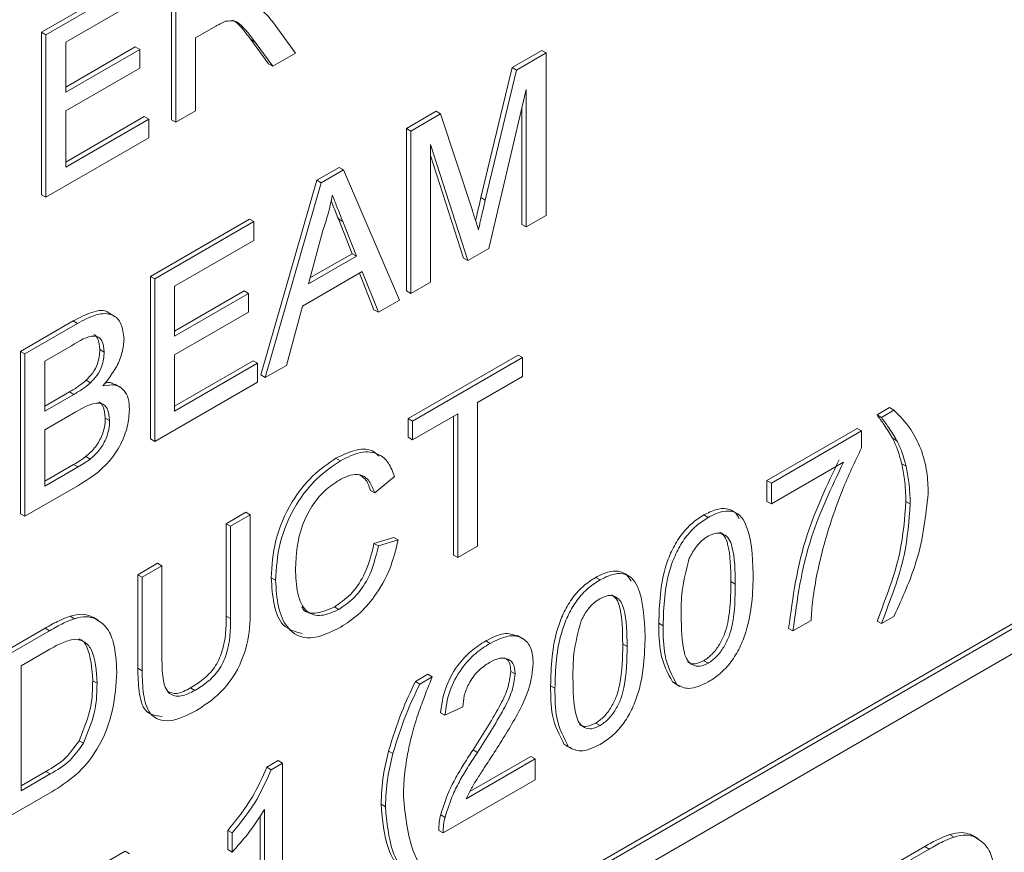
# Paper-space layout 'Sheet1' of a CAD drawing. Header units: millimetres. Extents: x 0 to 432, y 0 to 279.
# Tile 75 of 90: x 397.16 to 401.23, y 228.11 to 231.54. Entities that reach past the tile are written whole.
import ezdxf

# ---------------------------------------------------------------- set-up
doc = ezdxf.new("R2010")
doc.units = ezdxf.units.MM
doc.header["$LTSCALE"] = 0.5

psp = doc.layouts.new('Sheet1')

# ---------------------------------------------------------------- linework, layer by layer
at = {"color": 7, "linetype": 'Continuous', "lineweight": 15}
for p, q in [((397.7864, 231.1315), (397.7864, 231.8022)), ((397.8044, 231.1212), (397.8044, 231.7918)), ((397.2503, 231.4927), (397.6598, 231.7291)), ((397.2683, 231.4823), (397.6778, 231.7187)), ((397.6778, 231.6414), (397.3502, 231.4522)), ((398.2034, 231.5367), (398.2987, 231.4065)), ((397.2503, 230.8221), (397.2503, 231.4927)), ((397.2683, 231.4823), (397.2503, 231.4927)), ((397.2683, 230.8117), (397.2683, 231.4823)), ((397.9701, 231.5178), (397.8863, 231.4694)), ((397.3502, 231.4522), (397.3502, 231.2459)), ((397.8863, 231.4694), (397.8863, 231.1685)), ((398.1868, 231.3627), (398.1145, 231.4625)), ((398.1324, 231.4522), (398.1145, 231.4625)), ((398.2048, 231.3523), (398.1324, 231.4522)), ((397.3502, 231.2666), (397.6375, 231.4325)), ((397.3502, 231.2459), (397.6555, 231.4221)), ((397.6555, 231.4221), (397.6375, 231.4325)), ((397.6555, 231.4221), (397.6555, 231.3447)), ((398.2987, 231.4065), (398.2048, 231.3523)), ((399.1932, 231.3471), (399.3154, 231.4176)), ((399.2112, 231.3367), (399.3333, 231.4072)), ((399.3333, 231.4072), (399.3154, 231.4176)), ((399.3333, 231.4072), (399.3333, 230.7366)), ((398.2048, 231.3523), (398.1868, 231.3627)), ((397.6555, 231.3447), (397.3502, 231.1685)), ((399.0647, 230.8104), (399.1932, 231.3471)), ((399.0826, 230.8), (399.2112, 231.3367)), ((399.2112, 231.3367), (399.1932, 231.3471)), ((399.2514, 231.2568), (399.0965, 230.5999)), ((399.2514, 230.6893), (399.2514, 231.2568)), ((397.3502, 231.1685), (397.3502, 230.9364)), ((397.8863, 231.1685), (397.8044, 231.1212)), ((398.757, 231.0953), (398.8802, 231.1664)), ((398.7749, 231.0849), (398.8981, 231.156)), ((398.8981, 231.156), (398.8802, 231.1664)), ((398.8981, 231.156), (399.028, 230.7604)), ((399.2335, 230.6997), (399.2335, 231.1807)), ((397.3502, 230.9571), (397.6747, 231.1445)), ((397.3502, 230.9364), (397.6927, 231.1341)), ((397.6927, 231.1341), (397.6747, 231.1445)), ((397.6927, 231.1341), (397.6927, 231.0567)), ((397.8044, 231.1212), (397.7864, 231.1315)), ((398.757, 230.4246), (398.757, 231.0953)), ((398.7749, 231.0849), (398.757, 231.0953)), ((398.7749, 230.4143), (398.7749, 231.0849)), ((397.6927, 231.0567), (397.2683, 230.8117)), ((399.0109, 230.5505), (398.8568, 231.029)), ((398.8568, 231.029), (398.8568, 230.4615)), ((398.9929, 230.5608), (398.8568, 230.9836)), ((398.3869, 230.8816), (398.4793, 230.9349)), ((398.4049, 230.8713), (398.4972, 230.9246)), ((398.4972, 230.9246), (398.4793, 230.9349)), ((398.4972, 230.9246), (398.7278, 230.3871)), ((398.1563, 230.0779), (398.3869, 230.8816)), ((398.1743, 230.0675), (398.4049, 230.8713)), ((398.4049, 230.8713), (398.3869, 230.8816)), ((397.2683, 230.8117), (397.2503, 230.8221)), ((399.0826, 230.8), (399.0647, 230.8104)), ((397.6997, 230.4849), (398.1092, 230.7213)), ((397.7177, 230.4745), (398.1272, 230.7109)), ((398.1272, 230.7109), (398.1092, 230.7213)), ((398.1272, 230.7109), (398.1272, 230.6336)), ((398.5322, 230.5786), (398.4758, 230.7223)), ((398.4937, 230.7119), (398.4758, 230.7223)), ((398.5502, 230.5682), (398.4937, 230.7119)), ((399.3333, 230.7366), (399.2514, 230.6893)), ((398.4114, 230.6738), (398.3519, 230.4538)), ((399.2514, 230.6893), (399.2335, 230.6997)), ((398.1272, 230.6336), (397.7996, 230.4444)), ((399.0965, 230.5999), (399.0109, 230.5505)), ((398.3519, 230.4538), (398.5502, 230.5682)), ((398.3586, 230.4784), (398.5322, 230.5786)), ((398.5502, 230.5682), (398.5322, 230.5786)), ((399.0109, 230.5505), (398.9929, 230.5608)), ((398.5748, 230.5051), (398.3273, 230.3622)), ((398.6409, 230.3369), (398.5748, 230.5051)), ((397.6997, 229.8143), (397.6997, 230.4849)), ((397.7177, 230.4745), (397.6997, 230.4849)), ((397.7177, 229.8039), (397.7177, 230.4745)), ((398.623, 230.3473), (398.5635, 230.4986)), ((397.7996, 230.4444), (397.7996, 230.2381)), ((397.7996, 230.2588), (398.0869, 230.4247)), ((398.1048, 230.4143), (398.0869, 230.4247)), ((398.7749, 230.4143), (398.757, 230.4246)), ((398.8568, 230.4615), (398.7749, 230.4143)), ((397.7996, 230.2381), (398.1048, 230.4143)), ((398.1048, 230.4143), (398.1048, 230.3369)), ((398.7278, 230.3871), (398.6409, 230.3369)), ((403.5334, 230.3644), (384.6749, 219.4776)), ((403.5514, 230.354), (384.6928, 219.4672)), ((398.3273, 230.3622), (398.2612, 230.1177)), ((398.6409, 230.3369), (398.623, 230.3473)), ((397.1636, 230.1754), (397.3811, 230.301)), ((397.399, 230.2906), (397.3811, 230.301)), ((397.55, 230.3213), (397.5276, 230.3343)), ((398.1048, 230.3369), (397.7996, 230.1607)), ((397.1816, 230.1651), (397.399, 230.2906)), ((384.6928, 219.3635), (403.5514, 230.2503)), ((397.3741, 230.1988), (397.2635, 230.135)), ((397.5092, 230.172), (397.4912, 230.1824)), ((397.1636, 229.5048), (397.1636, 230.1754)), ((397.1816, 230.1651), (397.1636, 230.1754)), ((397.1816, 229.4945), (397.1816, 230.1651)), ((397.7996, 230.1607), (397.7996, 229.9286)), ((397.7996, 229.9493), (398.1241, 230.1367)), ((398.1421, 230.1263), (398.1241, 230.1367)), ((398.7644, 229.8979), (399.2186, 230.1601)), ((398.7824, 229.8875), (399.2365, 230.1497)), ((399.2365, 230.1497), (399.2186, 230.1601)), ((399.2365, 230.1497), (399.2365, 230.0723)), ((397.2635, 230.135), (397.2635, 229.9286)), ((397.7996, 229.9286), (398.1421, 230.1263)), ((398.1421, 230.1263), (398.1421, 230.0489)), ((398.2612, 230.1177), (398.1743, 230.0675)), ((397.453, 230.046), (397.4351, 230.0563)), ((398.1743, 230.0675), (398.1563, 230.0779)), ((399.2365, 230.0723), (399.0504, 229.9649)), ((397.5758, 230.0268), (397.5534, 230.0398)), ((398.1421, 230.0489), (397.7177, 229.8039)), ((397.2635, 229.9494), (397.3653, 230.0081)), ((397.2635, 229.9286), (397.3832, 229.9977)), ((397.3832, 229.9977), (397.3653, 230.0081)), ((399.0504, 229.9649), (399.0504, 229.3716)), ((400.6998, 229.9129), (400.7519, 229.943)), ((400.7699, 229.9326), (400.7519, 229.943)), ((397.3915, 229.9251), (397.2635, 229.8513)), ((397.5315, 229.8899), (397.5136, 229.9003)), ((398.7644, 229.8205), (398.7644, 229.8979)), ((398.7824, 229.8875), (398.7644, 229.8979)), ((398.9685, 229.9176), (398.7824, 229.8102)), ((398.9506, 229.3347), (398.9506, 229.9072)), ((398.9685, 229.3244), (398.9685, 229.9176)), ((400.7177, 229.9025), (400.6998, 229.9129)), ((400.7177, 229.9025), (400.7699, 229.9326)), ((398.7824, 229.8102), (398.7824, 229.8875)), ((400.2456, 229.6421), (400.6179, 229.857)), ((400.6358, 229.8467), (400.6179, 229.857)), ((397.2635, 229.8513), (397.2635, 229.6191)), ((397.7177, 229.8039), (397.6997, 229.8143)), ((398.7824, 229.8102), (398.7644, 229.8205)), ((400.2636, 229.6317), (400.6358, 229.8467)), ((400.6358, 229.8467), (400.6358, 229.7771)), ((400.7818, 229.8067), (400.7639, 229.817)), ((397.4506, 229.7303), (397.4326, 229.7407)), ((398.4841, 229.7239), (398.4661, 229.7343)), ((397.2635, 229.6399), (397.3829, 229.7088)), ((397.2635, 229.6191), (397.4009, 229.6984)), ((397.4009, 229.6984), (397.3829, 229.7088)), ((400.5614, 229.7177), (400.2636, 229.5458)), ((400.8198, 229.7011), (400.8018, 229.7114)), ((398.7079, 229.6582), (398.626, 229.5907)), ((397.3996, 229.6203), (397.1816, 229.4945)), ((400.2456, 229.5561), (400.2456, 229.6421)), ((400.2636, 229.6317), (400.2456, 229.6421)), ((400.2636, 229.5458), (400.2636, 229.6317)), ((398.626, 229.5907), (398.6081, 229.601)), ((400.2636, 229.5458), (400.2456, 229.5561)), ((400.8369, 229.5457), (400.8189, 229.5561)), ((397.1816, 229.4945), (397.1636, 229.5048)), ((398.0124, 229.4638), (398.0943, 229.5111)), ((398.0304, 229.4534), (398.1123, 229.5007)), ((398.1123, 229.5007), (398.0943, 229.5111)), ((398.1123, 229.5007), (398.1123, 229.1149)), ((400.003, 229.4899), (399.985, 229.5003)), ((398.0124, 229.0824), (398.0124, 229.4638)), ((398.0304, 229.4534), (398.0124, 229.4638)), ((398.0304, 229.072), (398.0304, 229.4534)), ((398.623, 229.3823), (398.7049, 229.4076)), ((398.7228, 229.3972), (398.7049, 229.4076)), ((398.6409, 229.372), (398.623, 229.3823)), ((398.6409, 229.372), (398.7228, 229.3972)), ((399.0504, 229.3716), (398.9685, 229.3244)), ((398.9685, 229.3244), (398.9506, 229.3347)), ((397.6476, 229.2532), (397.7295, 229.3005)), ((397.6656, 229.2428), (397.7475, 229.2901)), ((397.7475, 229.2901), (397.7295, 229.3005)), ((397.7475, 229.2901), (397.7475, 228.9087)), ((397.6476, 228.8674), (397.6476, 229.2532)), ((397.6656, 229.2428), (397.6476, 229.2532)), ((397.6656, 228.857), (397.6656, 229.2428)), ((399.5562, 229.232), (399.5383, 229.2424)), ((398.2165, 229.2305), (398.1986, 229.2409)), ((400.1147, 229.2148), (400.0967, 229.2251)), ((398.478, 229.11), (398.4601, 229.1204)), ((397.386, 229.0718), (397.368, 229.0821)), ((397.4705, 229.0726), (397.4525, 229.0829)), ((398.0304, 229.072), (398.0124, 229.0824)), ((400.7699, 229.0814), (400.7177, 229.0514)), ((397.4861, 229.0648), (397.4637, 229.0777)), ((399.8168, 229.0426), (399.7989, 229.0529)), ((400.4274, 229.0643), (400.3529, 229.0213)), ((400.7177, 229.0514), (400.6998, 229.0617)), ((397.0669, 228.9179), (397.2654, 229.0326)), ((397.0848, 228.9076), (397.2834, 229.0222)), ((397.2834, 229.0222), (397.2654, 229.0326)), ((399.2377, 228.9891), (399.2152, 229.0021)), ((400.3529, 229.0213), (400.335, 229.0317)), ((399.1021, 228.9698), (399.0841, 228.9802)), ((399.6679, 228.9569), (399.65, 228.9673)), ((397.2844, 228.9454), (397.1667, 228.8775)), ((397.1667, 228.8775), (397.1667, 228.3616)), ((400.003, 228.8881), (399.985, 228.8984)), ((397.6656, 228.857), (397.6476, 228.8674)), ((398.7937, 228.8126), (398.8459, 228.8427)), ((398.8638, 228.8323), (398.8459, 228.8427)), ((399.2063, 228.8441), (399.1884, 228.8544)), ((397.4794, 228.8052), (397.4615, 228.8155)), ((398.8117, 228.8022), (398.7937, 228.8126)), ((398.8117, 228.8022), (398.8638, 228.8323)), ((399.3701, 228.7847), (399.3522, 228.7951)), ((399.8673, 228.8069), (399.8553, 228.8108)), ((399.8733, 228.8004), (399.8553, 228.8108)), ((399.8636, 228.805), (399.886, 228.7921)), ((397.8839, 228.7756), (397.866, 228.786)), ((398.9159, 228.6732), (398.898, 228.6836)), ((398.9904, 228.7076), (398.9159, 228.6732)), ((399.5562, 228.6302), (399.5383, 228.6405)), ((397.4236, 228.5573), (397.4056, 228.5677)), ((399.4206, 228.549), (399.4086, 228.5529)), ((399.4265, 228.5425), (399.4086, 228.5529)), ((398.701, 228.5151), (398.683, 228.5255)), ((399.0502, 228.5201), (399.0322, 228.5304)), ((399.4168, 228.5471), (399.4393, 228.5342)), ((398.18, 228.4582), (398.2279, 228.4859)), ((398.1979, 228.4479), (398.2459, 228.4755)), ((398.2459, 228.4755), (398.2279, 228.4859)), ((398.2459, 228.4755), (398.2459, 227.8049)), ((399.0041, 228.3286), (399.2882, 228.4926)), ((399.0187, 228.3578), (399.2703, 228.503)), ((399.2882, 228.4926), (399.2703, 228.503)), ((399.2882, 228.4926), (399.2882, 228.4067)), ((397.1667, 228.3823), (397.2685, 228.4411)), ((397.1667, 228.3616), (397.2864, 228.4307)), ((397.2864, 228.4307), (397.2685, 228.4411)), ((398.1979, 228.4479), (398.18, 228.4582)), ((399.2882, 228.4067), (398.9085, 228.1875)), ((397.2928, 228.357), (397.0848, 228.2369)), ((398.1714, 227.7619), (398.1714, 228.2845)), ((398.6702, 228.2954), (398.6523, 228.3057)), ((398.1534, 227.7723), (398.1534, 228.2585)), ((398.9163, 228.2516), (398.8983, 228.262)), ((398.0194, 228.1186), (398.0194, 228.1979)), ((398.0374, 228.1875), (398.0194, 228.1979)), ((398.0374, 228.1083), (398.0374, 228.1875)), ((398.9085, 228.1875), (398.8905, 228.1978)), ((401.0178, 228.1704), (400.9998, 228.1808)), ((401.1022, 228.1712), (401.0843, 228.1816)), ((401.1179, 228.1635), (401.0954, 228.1764)), ((397.3196, 227.9529), (397.595, 228.112)), ((397.613, 228.1016), (397.595, 228.112)), ((398.0374, 228.1083), (398.0194, 228.1186)), ((400.6986, 228.0166), (400.8972, 228.1312)), ((400.7166, 228.0062), (400.9152, 228.1209)), ((400.9152, 228.1209), (400.8972, 228.1312))]:
    psp.add_line(p, q, dxfattribs=at)
for points, knots in [([(398.1422, 231.5927), (398.1552, 231.5845), (398.1784, 231.5699), (398.1957, 231.5468), (398.2034, 231.5367)], [0, 0, 0, 0, 0.5597943, 1, 1, 1, 1]), ([(398.0105, 231.538), (398.003, 231.5348), (397.9896, 231.5291), (397.9761, 231.5212), (397.9701, 231.5178)], [0, 0, 0, 0, 0.5598527, 1, 1, 1, 1]), ([(398.1324, 231.4522), (398.1215, 231.4668), (398.1034, 231.4908), (398.076, 231.5208), (398.0492, 231.5429), (398.0234, 231.5396), (398.0105, 231.538)], [0, 0, 0, 0, 0.340601, 0.560969, 0.780774, 1, 1, 1, 1]), ([(398.1145, 231.4625), (398.1034, 231.4769), (398.0851, 231.5006), (398.0614, 231.5296), (398.0454, 231.5388), (398.0391, 231.5424)], [0, 0, 0, 0, 0.484145, 0.797386, 1, 1, 1, 1]), ([(398.4511, 230.8205), (398.4455, 230.7934), (398.4356, 230.745), (398.4188, 230.6955), (398.4114, 230.6738)], [0, 0, 0, 0, 0.559915, 1, 1, 1, 1]), ([(398.4758, 230.7223), (398.4678, 230.7425), (398.4578, 230.7678), (398.4479, 230.7931), (398.4459, 230.7982)], [0, 0, 0, 0, 0.801118, 1, 1, 1, 1]), ([(398.4937, 230.7119), (398.4858, 230.7322), (398.4715, 230.7683), (398.4573, 230.8046), (398.4511, 230.8205)], [0, 0, 0, 0, 0.560002, 1, 1, 1, 1]), ([(399.0425, 230.7148), (399.0456, 230.7286), (399.0529, 230.7604), (399.0604, 230.7923), (399.0647, 230.8104)], [0, 0, 0, 0, 0.433327, 1, 1, 1, 1]), ([(399.0541, 230.677), (399.0594, 230.6999), (399.0687, 230.7409), (399.0784, 230.7819), (399.0826, 230.8)], [0, 0, 0, 0, 0.559997, 1, 1, 1, 1]), ([(399.028, 230.7604), (399.0329, 230.7449), (399.0418, 230.7173), (399.0504, 230.6893), (399.0541, 230.677)], [0, 0, 0, 0, 0.560002, 1, 1, 1, 1]), ([(397.3811, 230.301), (397.4063, 230.314), (397.4565, 230.34), (397.5123, 230.3501), (397.5278, 230.3329), (397.5289, 230.3317)], [0, 0, 0, 0, 0.483749, 0.963703, 1, 1, 1, 1]), ([(397.399, 230.2906), (397.4248, 230.3045), (397.4762, 230.3322), (397.5432, 230.334), (397.5831, 230.2927), (397.5884, 230.2493), (397.5911, 230.2276)], [0, 0, 0, 0, 0.281116, 0.560026, 0.780112, 1, 1, 1, 1]), ([(397.5092, 230.172), (397.5075, 230.1893), (397.5049, 230.2151), (397.4871, 230.2356), (397.4477, 230.2445), (397.4068, 230.2191), (397.3741, 230.1988)], [0, 0, 0, 0, 0.249512, 0.375019, 0.500244, 1, 1, 1, 1]), ([(397.4912, 230.1824), (397.4893, 230.1991), (397.4863, 230.2242), (397.4738, 230.2428), (397.4668, 230.2445), (397.4662, 230.2447)], [0, 0, 0, 0, 0.644377, 0.968503, 1, 1, 1, 1]), ([(397.5911, 230.2276), (397.5895, 230.2094), (397.5862, 230.1729), (397.5581, 230.1013), (397.5245, 230.0589), (397.504, 230.0331)], [0, 0, 0, 0, 0.280336, 0.5608003, 1, 1, 1, 1]), ([(397.4351, 230.0563), (397.4443, 230.066), (397.4628, 230.0853), (397.487, 230.1319), (397.4896, 230.1633), (397.4912, 230.1824)], [0, 0, 0, 0, 0.280869, 0.561063, 1, 1, 1, 1]), ([(397.453, 230.046), (397.4623, 230.0556), (397.4808, 230.0749), (397.505, 230.1215), (397.5076, 230.1529), (397.5092, 230.172)], [0, 0, 0, 0, 0.280869, 0.561063, 1, 1, 1, 1]), ([(397.3653, 230.0081), (397.3784, 230.0157), (397.4019, 230.0293), (397.4249, 230.0481), (397.4351, 230.0563)], [0, 0, 0, 0, 0.560393, 1, 1, 1, 1]), ([(397.3832, 229.9977), (397.3964, 230.0054), (397.4199, 230.0189), (397.4429, 230.0377), (397.453, 230.046)], [0, 0, 0, 0, 0.560393, 1, 1, 1, 1]), ([(397.504, 230.0331), (397.5209, 230.0357), (397.5546, 230.0411), (397.5903, 230.0196), (397.6106, 229.9829), (397.6125, 229.9515), (397.6134, 229.9359)], [0, 0, 0, 0, 0.280211, 0.55967, 0.779709, 1, 1, 1, 1]), ([(397.5123, 230.0449), (397.5201, 230.0463), (397.5366, 230.049), (397.5479, 230.04), (397.5538, 230.0353)], [0, 0, 0, 0, 0.475995, 1, 1, 1, 1]), ([(397.5315, 229.8899), (397.5297, 229.908), (397.527, 229.9353), (397.5081, 229.9562), (397.4687, 229.9692), (397.4258, 229.9447), (397.3915, 229.9251)], [0, 0, 0, 0, 0.2498018, 0.3755461, 0.5011539, 1, 1, 1, 1]), ([(397.6134, 229.9359), (397.6116, 229.9127), (397.608, 229.8663), (397.5797, 229.7902), (397.5121, 229.6903), (397.446, 229.6492), (397.3996, 229.6203)], [0, 0, 0, 0, 0.187143, 0.374319, 0.560786, 1, 1, 1, 1]), ([(397.5136, 229.9003), (397.5116, 229.918), (397.5086, 229.9446), (397.4948, 229.9634), (397.4873, 229.9657), (397.4863, 229.966)], [0, 0, 0, 0, 0.633365, 0.952186, 1, 1, 1, 1]), ([(397.4326, 229.7407), (397.4454, 229.7517), (397.4709, 229.7737), (397.4978, 229.8199), (397.5117, 229.8637), (397.513, 229.8881), (397.5136, 229.9003)], [0, 0, 0, 0, 0.2802899, 0.5590179, 0.7794024, 1, 1, 1, 1]), ([(400.7639, 229.817), (400.7526, 229.8358), (400.7325, 229.8693), (400.7098, 229.8996), (400.6998, 229.9129)], [0, 0, 0, 0, 0.559919, 1, 1, 1, 1]), ([(400.7818, 229.8067), (400.7706, 229.8254), (400.7505, 229.8589), (400.7277, 229.8892), (400.7177, 229.9025)], [0, 0, 0, 0, 0.559919, 1, 1, 1, 1]), ([(400.7699, 229.9326), (400.7946, 229.9079), (400.8387, 229.8637), (400.8678, 229.801), (400.8806, 229.7734)], [0, 0, 0, 0, 0.560007, 1, 1, 1, 1]), ([(397.4506, 229.7303), (397.4634, 229.7414), (397.4889, 229.7633), (397.5158, 229.8095), (397.5297, 229.8533), (397.5309, 229.8777), (397.5315, 229.8899)], [0, 0, 0, 0, 0.2802899, 0.5590179, 0.7794024, 1, 1, 1, 1]), ([(400.8018, 229.7114), (400.7962, 229.7326), (400.7862, 229.7704), (400.7707, 229.8028), (400.7639, 229.817)], [0, 0, 0, 0, 0.559967, 1, 1, 1, 1]), ([(398.4661, 229.7343), (398.4943, 229.748), (398.5507, 229.7753), (398.6136, 229.7722), (398.637, 229.7491), (398.6437, 229.7425)], [0, 0, 0, 0, 0.4176025, 0.8341425, 1, 1, 1, 1]), ([(400.6358, 229.7771), (400.6083, 229.7191), (400.563, 229.6237), (400.5144, 229.4884), (400.4788, 229.3742), (400.4617, 229.299), (400.4531, 229.2614)], [0, 0, 0, 0, 0.339728, 0.559827, 0.779922, 1, 1, 1, 1]), ([(400.8198, 229.7011), (400.8142, 229.7222), (400.8041, 229.76), (400.7887, 229.7924), (400.7818, 229.8067)], [0, 0, 0, 0, 0.559967, 1, 1, 1, 1]), ([(400.8806, 229.7734), (400.8905, 229.7422), (400.9082, 229.6865), (400.9104, 229.6189), (400.9113, 229.5891)], [0, 0, 0, 0, 0.559823, 1, 1, 1, 1]), ([(397.3829, 229.7088), (397.3922, 229.7142), (397.4089, 229.7237), (397.4254, 229.7355), (397.4326, 229.7407)], [0, 0, 0, 0, 0.560099, 1, 1, 1, 1]), ([(397.4009, 229.6984), (397.4102, 229.7038), (397.4268, 229.7134), (397.4433, 229.7251), (397.4506, 229.7303)], [0, 0, 0, 0, 0.560099, 1, 1, 1, 1]), ([(398.1986, 229.2409), (398.2017, 229.2911), (398.2079, 229.3912), (398.2726, 229.5471), (398.3677, 229.6669), (398.4333, 229.7118), (398.4661, 229.7343)], [0, 0, 0, 0, 0.280492, 0.55957, 0.779615, 1, 1, 1, 1]), ([(398.4841, 229.7239), (398.5125, 229.738), (398.5694, 229.7659), (398.6391, 229.7576), (398.6857, 229.7184), (398.7005, 229.6783), (398.7079, 229.6582)], [0, 0, 0, 0, 0.280081, 0.559449, 0.779549, 1, 1, 1, 1]), ([(398.2165, 229.2305), (398.2197, 229.2807), (398.2259, 229.3808), (398.2906, 229.5368), (398.3856, 229.6566), (398.4513, 229.7015), (398.4841, 229.7239)], [0, 0, 0, 0, 0.280492, 0.55957, 0.779615, 1, 1, 1, 1]), ([(400.335, 229.0317), (400.3521, 229.16), (400.3828, 229.3895), (400.4943, 229.6245), (400.5434, 229.7281)], [0, 0, 0, 0, 0.559319, 1, 1, 1, 1]), ([(400.3529, 229.0213), (400.3701, 229.1497), (400.4007, 229.3791), (400.5122, 229.6141), (400.5614, 229.7177)], [0, 0, 0, 0, 0.559319, 1, 1, 1, 1]), ([(400.8189, 229.5561), (400.818, 229.5867), (400.8163, 229.6414), (400.8062, 229.6901), (400.8018, 229.7114)], [0, 0, 0, 0, 0.55993, 1, 1, 1, 1]), ([(400.8369, 229.5457), (400.8359, 229.5764), (400.8343, 229.6311), (400.8242, 229.6797), (400.8198, 229.7011)], [0, 0, 0, 0, 0.55993, 1, 1, 1, 1]), ([(398.626, 229.5907), (398.6196, 229.6078), (398.6068, 229.6421), (398.5708, 229.669), (398.5253, 229.6672), (398.4952, 229.6519), (398.4801, 229.6443)], [0, 0, 0, 0, 0.280553, 0.559739, 0.779654, 1, 1, 1, 1]), ([(398.6081, 229.601), (398.6022, 229.6191), (398.5925, 229.6486), (398.57, 229.6611), (398.5612, 229.6659)], [0, 0, 0, 0, 0.61163, 1, 1, 1, 1]), ([(398.4801, 229.6443), (398.4596, 229.6308), (398.4186, 229.6039), (398.3638, 229.5362), (398.3074, 229.4213), (398.3021, 229.3372), (398.2984, 229.2782)], [0, 0, 0, 0, 0.187223, 0.373906, 0.560736, 1, 1, 1, 1]), ([(400.9113, 229.5891), (400.9012, 229.4963), (400.8831, 229.3303), (400.8045, 229.1576), (400.7699, 229.0814)], [0, 0, 0, 0, 0.558713, 1, 1, 1, 1]), ([(399.985, 229.5003), (400.0015, 229.5086), (400.0344, 229.5252), (400.0802, 229.5286), (400.1143, 229.5145), (400.1263, 229.4931), (400.1311, 229.4845)], [0, 0, 0, 0, 0.273379, 0.546534, 0.819217, 1, 1, 1, 1]), ([(400.6998, 229.0617), (400.7367, 229.1573), (400.8027, 229.3281), (400.814, 229.4864), (400.8189, 229.5561)], [0, 0, 0, 0, 0.560024, 1, 1, 1, 1]), ([(400.7177, 229.0514), (400.7547, 229.147), (400.8207, 229.3177), (400.8319, 229.4761), (400.8369, 229.5457)], [0, 0, 0, 0, 0.560024, 1, 1, 1, 1]), ([(399.7989, 229.0529), (399.8011, 229.1316), (399.8039, 229.23), (399.8531, 229.3582), (399.8895, 229.4187), (399.9357, 229.4684), (399.9686, 229.4897), (399.985, 229.5003)], [0, 0, 0, 0, 0.499149, 0.624522, 0.749597, 0.874674, 1, 1, 1, 1]), ([(399.8168, 229.0426), (399.8191, 229.1212), (399.8218, 229.2196), (399.8711, 229.3478), (399.9074, 229.4084), (399.9537, 229.4581), (399.9865, 229.4793), (400.003, 229.4899)], [0, 0, 0, 0, 0.499149, 0.624522, 0.749597, 0.874674, 1, 1, 1, 1]), ([(400.003, 229.4899), (400.0194, 229.4982), (400.0523, 229.5147), (400.0985, 229.5186), (400.1356, 229.5011), (400.1815, 229.4257), (400.1857, 229.3322), (400.1891, 229.2575)], [0, 0, 0, 0, 0.125373, 0.250644, 0.375698, 0.501113, 1, 1, 1, 1]), ([(400.0022, 229.4121), (399.9937, 229.4066), (399.9769, 229.3956), (399.9485, 229.3653), (399.9339, 229.3381), (399.9249, 229.3215)], [0, 0, 0, 0, 0.280453, 0.560688, 1, 1, 1, 1]), ([(400.1147, 229.2148), (400.1141, 229.2695), (400.1135, 229.3378), (400.0901, 229.4025), (400.0679, 229.4222), (400.0378, 229.4288), (400.014, 229.4176), (400.0022, 229.4121)], [0, 0, 0, 0, 0.500352, 0.625529, 0.750516, 0.875255, 1, 1, 1, 1]), ([(400.0967, 229.2251), (400.0959, 229.2795), (400.095, 229.3474), (400.0729, 229.4126), (400.0577, 229.4235), (400.0505, 229.4287)], [0, 0, 0, 0, 0.676349, 0.845557, 1, 1, 1, 1]), ([(398.4601, 229.1204), (398.4824, 229.1358), (398.527, 229.1665), (398.5949, 229.2626), (398.6123, 229.3369), (398.623, 229.3823)], [0, 0, 0, 0, 0.280711, 0.560905, 1, 1, 1, 1]), ([(398.478, 229.11), (398.5004, 229.1254), (398.545, 229.1561), (398.6129, 229.2522), (398.6303, 229.3266), (398.6409, 229.372)], [0, 0, 0, 0, 0.280711, 0.560905, 1, 1, 1, 1]), ([(398.7228, 229.3972), (398.7132, 229.3573), (398.694, 229.2777), (398.6327, 229.1674), (398.5591, 229.085), (398.5102, 229.053), (398.4857, 229.0371)], [0, 0, 0, 0, 0.280256, 0.559546, 0.779589, 1, 1, 1, 1]), ([(399.9249, 229.3215), (399.9128, 229.2754), (399.8911, 229.1928), (399.8912, 229.1186), (399.8913, 229.0858)], [0, 0, 0, 0, 0.558059, 1, 1, 1, 1]), ([(398.2984, 229.2782), (398.3, 229.2431), (398.3033, 229.1732), (398.3371, 229.0964), (398.4045, 229.0774), (398.4535, 229.0991), (398.478, 229.11)], [0, 0, 0, 0, 0.281245, 0.560716, 0.780138, 1, 1, 1, 1]), ([(399.3522, 228.7951), (399.3544, 228.8737), (399.3571, 228.9721), (399.4064, 229.1003), (399.4427, 229.1608), (399.489, 229.2105), (399.5218, 229.2318), (399.5383, 229.2424)], [0, 0, 0, 0, 0.499149, 0.624522, 0.749597, 0.874674, 1, 1, 1, 1]), ([(399.5383, 229.2424), (399.5548, 229.2507), (399.5877, 229.2673), (399.6335, 229.2707), (399.6676, 229.2566), (399.6796, 229.2352), (399.6844, 229.2266)], [0, 0, 0, 0, 0.273379, 0.546534, 0.819217, 1, 1, 1, 1]), ([(399.5562, 229.232), (399.5727, 229.2403), (399.6056, 229.2568), (399.6517, 229.2607), (399.6889, 229.2432), (399.7347, 229.1678), (399.739, 229.0743), (399.7424, 228.9996)], [0, 0, 0, 0, 0.125373, 0.250644, 0.375698, 0.501113, 1, 1, 1, 1]), ([(400.1891, 229.2575), (400.1868, 229.1789), (400.184, 229.0805), (400.1348, 228.9525), (400.0985, 228.8919), (400.0523, 228.8424), (400.0194, 228.8213), (400.003, 228.8107)], [0, 0, 0, 0, 0.499115, 0.624458, 0.749554, 0.874658, 1, 1, 1, 1]), ([(400.4531, 229.2614), (400.4461, 229.2238), (400.4336, 229.1565), (400.4293, 229.0925), (400.4274, 229.0643)], [0, 0, 0, 0, 0.55991, 1, 1, 1, 1]), ([(398.3265, 229.0102), (398.2977, 229.0182), (398.2413, 229.0337), (398.2061, 229.1297), (398.2011, 229.2038), (398.1986, 229.2409)], [0, 0, 0, 0, 0.343, 0.671303, 1, 1, 1, 1]), ([(398.4857, 229.0371), (398.4422, 229.0156), (398.3554, 228.9729), (398.2637, 229.0218), (398.2237, 229.1182), (398.2189, 229.1931), (398.2165, 229.2305)], [0, 0, 0, 0, 0.279955, 0.558088, 0.778912, 1, 1, 1, 1]), ([(399.3701, 228.7847), (399.3723, 228.8633), (399.3751, 228.9618), (399.4244, 229.0899), (399.4607, 229.1505), (399.5069, 229.2002), (399.5398, 229.2214), (399.5562, 229.232)], [0, 0, 0, 0, 0.499149, 0.624522, 0.749597, 0.874674, 1, 1, 1, 1]), ([(399.985, 228.8984), (399.9968, 228.9067), (400.0205, 228.9233), (400.0502, 228.9647), (400.0726, 229.0098), (400.0954, 229.1012), (400.0961, 229.17), (400.0967, 229.2251)], [0, 0, 0, 0, 0.124656, 0.24942, 0.374387, 0.49959, 1, 1, 1, 1]), ([(400.003, 228.8881), (400.0148, 228.8964), (400.0385, 228.913), (400.0682, 228.9543), (400.0906, 228.9994), (400.1134, 229.0908), (400.1141, 229.1597), (400.1147, 229.2148)], [0, 0, 0, 0, 0.124656, 0.24942, 0.374387, 0.49959, 1, 1, 1, 1]), ([(399.6679, 228.9569), (399.6674, 229.0116), (399.6667, 229.0799), (399.6434, 229.1446), (399.6212, 229.1643), (399.5911, 229.1709), (399.5673, 229.1597), (399.5554, 229.1542)], [0, 0, 0, 0, 0.500352, 0.625529, 0.750516, 0.875255, 1, 1, 1, 1]), ([(399.65, 228.9673), (399.6492, 229.0216), (399.6483, 229.0895), (399.6262, 229.1547), (399.611, 229.1656), (399.6038, 229.1708)], [0, 0, 0, 0, 0.676349, 0.845557, 1, 1, 1, 1]), ([(398.325, 229.1211), (398.3265, 229.118), (398.3375, 229.0944), (398.3884, 229.0901), (398.4362, 229.1103), (398.4601, 229.1204)], [0, 0, 0, 0, 0.070507, 0.534788, 1, 1, 1, 1]), ([(399.5554, 229.1542), (399.547, 229.1487), (399.5302, 229.1377), (399.5018, 229.1074), (399.4871, 229.0802), (399.4782, 229.0636)], [0, 0, 0, 0, 0.280453, 0.560688, 1, 1, 1, 1]), ([(397.2654, 229.0326), (397.2847, 229.0436), (397.3192, 229.0633), (397.3531, 229.0764), (397.368, 229.0821)], [0, 0, 0, 0, 0.560174, 1, 1, 1, 1]), ([(397.368, 229.0821), (397.3852, 229.0864), (397.416, 229.0939), (397.4413, 229.0863), (397.4525, 229.0829)], [0, 0, 0, 0, 0.5598465, 1, 1, 1, 1]), ([(397.386, 229.0718), (397.4032, 229.076), (397.4339, 229.0836), (397.4593, 229.0759), (397.4705, 229.0726)], [0, 0, 0, 0, 0.5598465, 1, 1, 1, 1]), ([(397.866, 228.786), (397.883, 228.7967), (397.917, 228.8181), (397.967, 228.8677), (398.0122, 228.9669), (398.0123, 229.0347), (398.0124, 229.0824)], [0, 0, 0, 0, 0.187561, 0.374239, 0.559719, 1, 1, 1, 1]), ([(398.1123, 229.1149), (398.1117, 229.0724), (398.1105, 228.9881), (398.0618, 228.8502), (397.976, 228.7482), (397.9189, 228.7116), (397.8903, 228.6933)], [0, 0, 0, 0, 0.281627, 0.559158, 0.778983, 1, 1, 1, 1]), ([(399.8913, 229.0858), (399.8919, 229.0314), (399.8926, 228.9634), (399.9152, 228.898), (399.9378, 228.8792), (399.9674, 228.8717), (399.9911, 228.8826), (400.003, 228.8881)], [0, 0, 0, 0, 0.500363, 0.625568, 0.750538, 0.875304, 1, 1, 1, 1]), ([(397.2834, 229.0222), (397.3027, 229.0332), (397.3371, 229.053), (397.3711, 229.066), (397.386, 229.0718)], [0, 0, 0, 0, 0.560174, 1, 1, 1, 1]), ([(397.4705, 229.0726), (397.4875, 229.062), (397.5217, 229.0409), (397.5548, 228.9643), (397.5589, 228.8939), (397.5613, 228.851)], [0, 0, 0, 0, 0.279769, 0.5599289, 1, 1, 1, 1]), ([(397.8839, 228.7756), (397.901, 228.7863), (397.9349, 228.8077), (397.9849, 228.8573), (398.0301, 228.9565), (398.0303, 229.0243), (398.0304, 229.072)], [0, 0, 0, 0, 0.187561, 0.374239, 0.559719, 1, 1, 1, 1]), ([(399.4782, 229.0636), (399.4661, 229.0175), (399.4444, 228.9349), (399.4445, 228.8607), (399.4446, 228.8279)], [0, 0, 0, 0, 0.558059, 1, 1, 1, 1]), ([(399.8553, 228.8108), (399.8355, 228.8481), (399.8, 228.915), (399.7992, 229.0106), (399.7989, 229.0529)], [0, 0, 0, 0, 0.557973, 1, 1, 1, 1]), ([(399.8733, 228.8004), (399.8535, 228.8377), (399.818, 228.9046), (399.8172, 229.0003), (399.8168, 229.0426)], [0, 0, 0, 0, 0.557973, 1, 1, 1, 1]), ([(399.0841, 228.9802), (399.1098, 228.9935), (399.1594, 229.0191), (399.1982, 229.0058), (399.2168, 228.9994)], [0, 0, 0, 0, 0.518325, 1, 1, 1, 1]), ([(399.1021, 228.9698), (399.1274, 228.9824), (399.178, 229.0076), (399.2385, 228.9961), (399.2754, 228.9536), (399.279, 228.9098), (399.2808, 228.8879)], [0, 0, 0, 0, 0.280482, 0.559644, 0.779749, 1, 1, 1, 1]), ([(399.7424, 228.9996), (399.7401, 228.921), (399.7372, 228.8226), (399.6881, 228.6946), (399.6518, 228.6341), (399.6055, 228.5845), (399.5727, 228.5634), (399.5562, 228.5528)], [0, 0, 0, 0, 0.499115, 0.624458, 0.749554, 0.874658, 1, 1, 1, 1]), ([(397.3804, 228.987), (397.3628, 228.9818), (397.3312, 228.9725), (397.2988, 228.9537), (397.2844, 228.9454)], [0, 0, 0, 0, 0.559255, 1, 1, 1, 1]), ([(397.4794, 228.8052), (397.4768, 228.8568), (397.4732, 228.9289), (397.4268, 228.9822), (397.3959, 228.9854), (397.3804, 228.987)], [0, 0, 0, 0, 0.55915, 0.78004, 1, 1, 1, 1]), ([(397.4615, 228.8155), (397.4581, 228.8657), (397.4534, 228.9357), (397.4202, 228.9846), (397.4048, 228.9879), (397.4041, 228.988)], [0, 0, 0, 0, 0.707438, 0.986909, 1, 1, 1, 1]), ([(398.898, 228.6836), (398.9023, 228.7158), (398.9108, 228.7801), (398.9607, 228.8747), (399.0231, 228.9411), (399.0637, 228.9672), (399.0841, 228.9802)], [0, 0, 0, 0, 0.280235, 0.558893, 0.779132, 1, 1, 1, 1]), ([(398.9159, 228.6732), (398.9202, 228.7055), (398.9288, 228.7698), (398.9787, 228.8643), (399.041, 228.9307), (399.0817, 228.9568), (399.1021, 228.9698)], [0, 0, 0, 0, 0.280235, 0.558893, 0.779132, 1, 1, 1, 1]), ([(399.5383, 228.6405), (399.5501, 228.6488), (399.5738, 228.6654), (399.6035, 228.7068), (399.6259, 228.7519), (399.6487, 228.8433), (399.6494, 228.9122), (399.65, 228.9673)], [0, 0, 0, 0, 0.124656, 0.24942, 0.374387, 0.49959, 1, 1, 1, 1]), ([(399.5562, 228.6302), (399.5681, 228.6385), (399.5917, 228.6551), (399.6215, 228.6964), (399.6439, 228.7415), (399.6666, 228.8329), (399.6674, 228.9018), (399.6679, 228.9569)], [0, 0, 0, 0, 0.124656, 0.24942, 0.374387, 0.49959, 1, 1, 1, 1]), ([(397.7475, 228.9087), (397.7477, 228.8805), (397.7481, 228.8243), (397.7696, 228.7571), (397.8257, 228.7468), (397.8645, 228.766), (397.8839, 228.7756)], [0, 0, 0, 0, 0.281788, 0.560122, 0.779386, 1, 1, 1, 1]), ([(399.1004, 228.8915), (399.0844, 228.8809), (399.0523, 228.8596), (399.0138, 228.8072), (398.9931, 228.7528), (398.9913, 228.7227), (398.9904, 228.7076)], [0, 0, 0, 0, 0.28041, 0.559489, 0.779375, 1, 1, 1, 1]), ([(399.2063, 228.8441), (399.2044, 228.8601), (399.2004, 228.8922), (399.1703, 228.9106), (399.1354, 228.9093), (399.1121, 228.8974), (399.1004, 228.8915)], [0, 0, 0, 0, 0.27908, 0.558612, 0.779043, 1, 1, 1, 1]), ([(399.2808, 228.8879), (399.2768, 228.8536), (399.269, 228.7848), (399.2065, 228.656), (399.1526, 228.5714), (399.1196, 228.5197)], [0, 0, 0, 0, 0.278741, 0.558834, 1, 1, 1, 1]), ([(399.1884, 228.8544), (399.1869, 228.8713), (399.1846, 228.8982), (399.1669, 228.9069), (399.1602, 228.9102)], [0, 0, 0, 0, 0.623427, 1, 1, 1, 1]), ([(399.9186, 228.8936), (399.9194, 228.8928), (399.9274, 228.8855), (399.9499, 228.8828), (399.9733, 228.8932), (399.985, 228.8984)], [0, 0, 0, 0, 0.052748, 0.526505, 1, 1, 1, 1]), ([(397.5613, 228.851), (397.5584, 228.8003), (397.5526, 228.6993), (397.4934, 228.539), (397.3931, 228.4197), (397.3264, 228.378), (397.2928, 228.357)], [0, 0, 0, 0, 0.28084, 0.559952, 0.779068, 1, 1, 1, 1]), ([(397.7486, 228.6674), (397.7228, 228.6712), (397.6718, 228.6787), (397.6507, 228.7705), (397.6486, 228.835), (397.6476, 228.8674)], [0, 0, 0, 0, 0.337463, 0.667908, 1, 1, 1, 1]), ([(397.8903, 228.6933), (397.8533, 228.6744), (397.7798, 228.6366), (397.6931, 228.6658), (397.6683, 228.7591), (397.6665, 228.8243), (397.6656, 228.857)], [0, 0, 0, 0, 0.280729, 0.557904, 0.778403, 1, 1, 1, 1]), ([(399.0322, 228.5304), (399.0694, 228.5885), (399.121, 228.6694), (399.1781, 228.7821), (399.1849, 228.8304), (399.1884, 228.8544)], [0, 0, 0, 0, 0.561313, 0.781386, 1, 1, 1, 1]), ([(399.0502, 228.5201), (399.0873, 228.5782), (399.139, 228.659), (399.1961, 228.7717), (399.2029, 228.82), (399.2063, 228.8441)], [0, 0, 0, 0, 0.561313, 0.781386, 1, 1, 1, 1]), ([(397.4056, 228.5677), (397.425, 228.6161), (397.4599, 228.7029), (397.461, 228.781), (397.4615, 228.8155)], [0, 0, 0, 0, 0.557452, 1, 1, 1, 1]), ([(397.4236, 228.5573), (397.443, 228.6057), (397.4779, 228.6925), (397.4789, 228.7706), (397.4794, 228.8052)], [0, 0, 0, 0, 0.557452, 1, 1, 1, 1]), ([(398.683, 228.5255), (398.6997, 228.5795), (398.7296, 228.6758), (398.7741, 228.7708), (398.7937, 228.8126)], [0, 0, 0, 0, 0.55977, 1, 1, 1, 1]), ([(398.701, 228.5151), (398.7177, 228.5691), (398.7476, 228.6655), (398.7921, 228.7604), (398.8117, 228.8022)], [0, 0, 0, 0, 0.55977, 1, 1, 1, 1]), ([(398.8638, 228.8323), (398.8512, 228.8009), (398.8287, 228.7449), (398.8088, 228.6887), (398.8001, 228.664)], [0, 0, 0, 0, 0.5600464, 1, 1, 1, 1]), ([(399.4086, 228.5529), (399.3888, 228.5902), (399.3533, 228.6571), (399.3525, 228.7528), (399.3522, 228.7951)], [0, 0, 0, 0, 0.557973, 1, 1, 1, 1]), ([(399.4446, 228.8279), (399.4452, 228.7735), (399.4459, 228.7055), (399.4685, 228.6401), (399.4911, 228.6213), (399.5207, 228.6138), (399.5444, 228.6247), (399.5562, 228.6302)], [0, 0, 0, 0, 0.5003629, 0.6255677, 0.7505383, 0.8753036, 1, 1, 1, 1]), ([(400.003, 228.8107), (399.975, 228.7973), (399.9251, 228.7735), (399.8891, 228.7922), (399.8733, 228.8004)], [0, 0, 0, 0, 0.559716, 1, 1, 1, 1]), ([(397.7684, 228.7721), (397.7812, 228.7671), (397.8093, 228.7563), (397.846, 228.7756), (397.866, 228.786)], [0, 0, 0, 0, 0.457304, 1, 1, 1, 1]), ([(399.4265, 228.5425), (399.4067, 228.5798), (399.3712, 228.6467), (399.3705, 228.7424), (399.3701, 228.7847)], [0, 0, 0, 0, 0.557973, 1, 1, 1, 1]), ([(398.8001, 228.664), (398.7915, 228.6358), (398.7762, 228.5855), (398.7662, 228.5361), (398.7618, 228.5144)], [0, 0, 0, 0, 0.5599492, 1, 1, 1, 1]), ([(399.4719, 228.6357), (399.4727, 228.6349), (399.4807, 228.6276), (399.5032, 228.6249), (399.5266, 228.6353), (399.5383, 228.6405)], [0, 0, 0, 0, 0.052748, 0.526505, 1, 1, 1, 1]), ([(397.2685, 228.4411), (397.2967, 228.4574), (397.3469, 228.4864), (397.3877, 228.5429), (397.4056, 228.5677)], [0, 0, 0, 0, 0.561861, 1, 1, 1, 1]), ([(397.2864, 228.4307), (397.3146, 228.447), (397.3648, 228.4761), (397.4057, 228.5325), (397.4236, 228.5573)], [0, 0, 0, 0, 0.561861, 1, 1, 1, 1]), ([(399.5562, 228.5528), (399.5283, 228.5394), (399.4784, 228.5156), (399.4424, 228.5343), (399.4265, 228.5425)], [0, 0, 0, 0, 0.5597157, 1, 1, 1, 1]), ([(398.6523, 228.3057), (398.6538, 228.3452), (398.6566, 228.4158), (398.6749, 228.492), (398.683, 228.5255)], [0, 0, 0, 0, 0.559867, 1, 1, 1, 1]), ([(398.6702, 228.2954), (398.6718, 228.3349), (398.6746, 228.4054), (398.6929, 228.4816), (398.701, 228.5151)], [0, 0, 0, 0, 0.559867, 1, 1, 1, 1]), ([(398.7618, 228.5144), (398.7563, 228.4804), (398.7466, 228.4198), (398.7453, 228.3629), (398.7447, 228.3379)], [0, 0, 0, 0, 0.559967, 1, 1, 1, 1]), ([(398.8983, 228.262), (398.9082, 228.2937), (398.9244, 228.3459), (398.961, 228.4168), (398.9953, 228.4746), (399.0199, 228.5118), (399.0322, 228.5304)], [0, 0, 0, 0, 0.3394111, 0.559525, 0.7797523, 1, 1, 1, 1]), ([(398.9163, 228.2516), (398.9261, 228.2833), (398.9423, 228.3355), (398.9789, 228.4064), (399.0132, 228.4642), (399.0379, 228.5014), (399.0502, 228.5201)], [0, 0, 0, 0, 0.3394111, 0.559525, 0.7797523, 1, 1, 1, 1]), ([(399.1196, 228.5197), (399.1058, 228.4985), (399.083, 228.4636), (399.0515, 228.4148), (399.0253, 228.3729), (399.0112, 228.3434), (399.0041, 228.3286)], [0, 0, 0, 0, 0.340038, 0.560063, 0.78009, 1, 1, 1, 1]), ([(398.0194, 228.1979), (398.0557, 228.2425), (398.1203, 228.322), (398.1617, 228.4166), (398.18, 228.4582)], [0, 0, 0, 0, 0.560427, 1, 1, 1, 1]), ([(398.0374, 228.1875), (398.0736, 228.2321), (398.1383, 228.3116), (398.1797, 228.4063), (398.1979, 228.4479)], [0, 0, 0, 0, 0.560427, 1, 1, 1, 1]), ([(398.7447, 228.3379), (398.7527, 228.2576), (398.767, 228.1139), (398.8342, 228.0218), (398.8638, 227.9811)], [0, 0, 0, 0, 0.559138, 1, 1, 1, 1]), ([(398.1714, 228.2845), (398.1484, 228.2491), (398.1073, 228.1858), (398.0587, 228.132), (398.0374, 228.1083)], [0, 0, 0, 0, 0.5596859, 1, 1, 1, 1]), ([(398.7937, 227.9614), (398.7501, 228.0086), (398.6721, 228.0927), (398.6583, 228.2407), (398.6523, 228.3057)], [0, 0, 0, 0, 0.560146, 1, 1, 1, 1]), ([(398.8117, 227.951), (398.768, 227.9982), (398.6901, 228.0824), (398.6763, 228.2303), (398.6702, 228.2954)], [0, 0, 0, 0, 0.560146, 1, 1, 1, 1]), ([(398.8905, 228.1978), (398.8907, 228.2093), (398.8911, 228.2298), (398.8961, 228.2521), (398.8983, 228.262)], [0, 0, 0, 0, 0.559956, 1, 1, 1, 1]), ([(398.9085, 228.1875), (398.9087, 228.1989), (398.9091, 228.2195), (398.9141, 228.2418), (398.9163, 228.2516)], [0, 0, 0, 0, 0.559956, 1, 1, 1, 1]), ([(400.9998, 228.1808), (401.017, 228.185), (401.0477, 228.1926), (401.0731, 228.185), (401.0843, 228.1816)], [0, 0, 0, 0, 0.559847, 1, 1, 1, 1]), ([(400.8972, 228.1312), (400.9165, 228.1423), (400.9509, 228.162), (400.9849, 228.1751), (400.9998, 228.1808)], [0, 0, 0, 0, 0.560174, 1, 1, 1, 1]), ([(400.9152, 228.1209), (400.9345, 228.1319), (400.9689, 228.1517), (401.0028, 228.1647), (401.0178, 228.1704)], [0, 0, 0, 0, 0.560174, 1, 1, 1, 1]), ([(401.0178, 228.1704), (401.035, 228.1747), (401.0657, 228.1823), (401.0911, 228.1746), (401.1022, 228.1712)], [0, 0, 0, 0, 0.559847, 1, 1, 1, 1]), ([(401.1022, 228.1712), (401.1193, 228.1607), (401.1535, 228.1395), (401.1866, 228.0629), (401.1906, 227.9926), (401.1931, 227.9496)], [0, 0, 0, 0, 0.279769, 0.559929, 1, 1, 1, 1])]:
    psp.add_open_spline(points, degree=3, knots=knots, dxfattribs=at)

doc.saveas('drawing.dxf')
